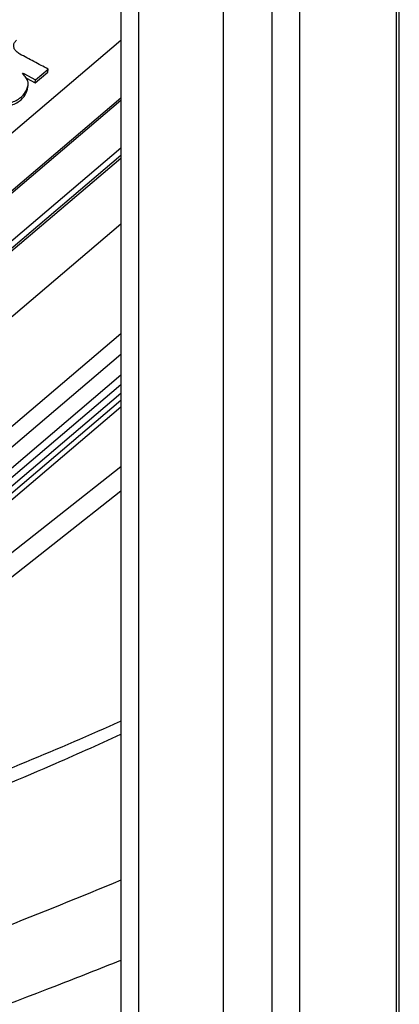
# Model space of a CAD drawing. Header units: millimetres. Extents: x 0 to 420, y 0 to 297.
# Tile 41 of 78: x 157.61 to 160.52, y 126.24 to 133.78. Entities that reach past the tile are written whole.
import ezdxf

# ---------------------------------------------------------------- set-up
doc = ezdxf.new("R2010")
doc.units = ezdxf.units.MM

msp = doc.modelspace()

# ---------------------------------------------------------------- linework, layer by layer
at = {"color": 7, "linetype": 'Continuous', "lineweight": 25}
for p, q in [((159.546, 149.3586), (159.546, 114.9904)), ((159.7594, 114.9393), (159.7594, 149.3259)), ((160.4983, 148.0765), (160.4983, 117.0888)), ((160.5218, 117.1215), (160.5218, 148.1093)), ((159.1763, 118.6195), (159.1763, 147.77)), ((158.3889, 147.4201), (158.3889, 118.0317)), ((158.5258, 117.999), (158.5258, 147.3944)), ((154.4548, 130.2783), (158.3889, 133.6224)), ((157.6441, 133.36), (157.6451, 133.3668)), ((157.6451, 133.3668), (157.7358, 133.3195)), ((157.7323, 133.2966), (157.8284, 133.3782)), ((157.7358, 133.3195), (157.8319, 133.4011)), ((157.8284, 133.3782), (157.8319, 133.4011)), ((157.6652, 133.3316), (157.7323, 133.2966)), ((157.6755, 133.2567), (157.6789, 133.2796)), ((157.7323, 133.2966), (157.7358, 133.3195)), ((154.8024, 130.1326), (158.3889, 133.1812)), ((157.6684, 133.232), (157.6718, 133.2549)), ((158.3889, 133.1613), (154.8169, 130.125)), ((158.3889, 132.7966), (155.0809, 129.9848)), ((158.3889, 132.7401), (155.0938, 129.9392)), ((155.0904, 129.9163), (158.3889, 132.7201)), ((153.1008, 126.4899), (158.3889, 130.9849)), ((153.3147, 126.5524), (158.3889, 130.8656)), ((154.1069, 126.7965), (158.3889, 130.1703))]:
    msp.add_line(p, q, dxfattribs=at)
at = {"color": 8, "linetype": 'Continuous', "lineweight": 25}
for p, q in [((158.3889, 132.213), (152.0136, 126.7939)), ((152.4012, 126.2851), (158.3889, 131.3748)), ((158.3889, 131.2157), (152.6871, 126.369)), ((152.9679, 126.4511), (158.3889, 131.059)), ((158.3889, 130.917), (153.2226, 126.5255)), ((158.3889, 130.8125), (153.41, 126.5803)), ((158.3889, 130.3541), (153.7129, 126.67))]:
    msp.add_line(p, q, dxfattribs=at)
at = {"color": 7, "linetype": 'Continuous', "lineweight": 25}
for points, knots in [([(157.6156, 133.5159), (157.6062, 133.522), (157.5876, 133.534), (157.5708, 133.5577), (157.566, 133.5824), (157.573, 133.6046), (157.5842, 133.6162), (157.5893, 133.6214)], [0, 0, 0, 0, 0.204565, 0.408468, 0.625161, 0.830178, 1, 1, 1, 1]), ([(157.8319, 133.4011), (157.8138, 133.4107), (157.7777, 133.4297), (157.7056, 133.468), (157.6516, 133.4968), (157.6156, 133.5159)], [0, 0, 0, 0, 0.250004, 0.500007, 1, 1, 1, 1]), ([(157.6366, 133.3698), (157.6381, 133.3694), (157.6403, 133.3688), (157.6432, 133.3679), (157.6445, 133.3672), (157.6451, 133.3668)], [0, 0, 0, 0, 0.494013, 0.743253, 1, 1, 1, 1]), ([(157.6744, 133.3148), (157.6721, 133.3197), (157.6675, 133.3294), (157.6536, 133.3475), (157.6434, 133.3609), (157.6366, 133.3698)], [0, 0, 0, 0, 0.255539, 0.510404, 1, 1, 1, 1]), ([(157.6684, 133.232), (157.6702, 133.2369), (157.6733, 133.245), (157.6746, 133.2534), (157.6751, 133.2568)], [0, 0, 0, 0, 0.601075, 1, 1, 1, 1]), ([(157.6718, 133.2549), (157.6736, 133.2598), (157.6771, 133.2696), (157.6814, 133.2894), (157.6772, 133.3047), (157.6744, 133.3148)], [0, 0, 0, 0, 0.255099, 0.510621, 1, 1, 1, 1]), ([(157.5307, 133.115), (157.559, 133.127), (157.6124, 133.1496), (157.6536, 133.1943), (157.6647, 133.2227), (157.6684, 133.232)], [0, 0, 0, 0, 0.432677, 0.815464, 1, 1, 1, 1]), ([(157.5342, 133.1379), (157.5625, 133.1499), (157.6159, 133.1725), (157.657, 133.2172), (157.6682, 133.2457), (157.6718, 133.2549)], [0, 0, 0, 0, 0.432677, 0.815464, 1, 1, 1, 1]), ([(158.3889, 128.4066), (158.359, 128.3932), (158.0907, 128.2722), (157.5448, 128.0425), (156.7223, 127.7104), (155.8007, 127.3639), (154.7775, 127.0069), (153.65, 126.6429), (152.8494, 126.4139), (152.4348, 126.2953)], [0, 0, 0, 0, 0.016276, 0.146223, 0.289769, 0.446915, 0.617667, 0.802027, 1, 1, 1, 1])]:
    msp.add_open_spline(points, degree=3, knots=knots, dxfattribs=at)
at = {"color": 8, "linetype": 'Continuous', "lineweight": 25}
for points, knots in [([(152.5436, 126.2381), (153.1591, 126.4163), (154.3905, 126.773), (156.1564, 127.3906), (157.493, 127.9011), (158.2114, 128.2259), (158.3889, 128.3062)], [0, 0, 0, 0, 0.300409, 0.600911, 0.901387, 1, 1, 1, 1]), ([(158.3889, 127.188), (158.0801, 127.0612), (157.2321, 126.7129), (155.779, 126.1974), (154.6093, 125.8374), (154.0245, 125.6574)], [0, 0, 0, 0, 0.222579, 0.611322, 1, 1, 1, 1]), ([(154.208, 125.1303), (154.6158, 125.2539), (155.4454, 125.5053), (156.6759, 125.9241), (157.6589, 126.2854), (158.2262, 126.5111), (158.3889, 126.5758)], [0, 0, 0, 0, 0.283111, 0.575903, 0.878376, 1, 1, 1, 1])]:
    msp.add_open_spline(points, degree=3, knots=knots, dxfattribs=at)

doc.saveas('drawing.dxf')
